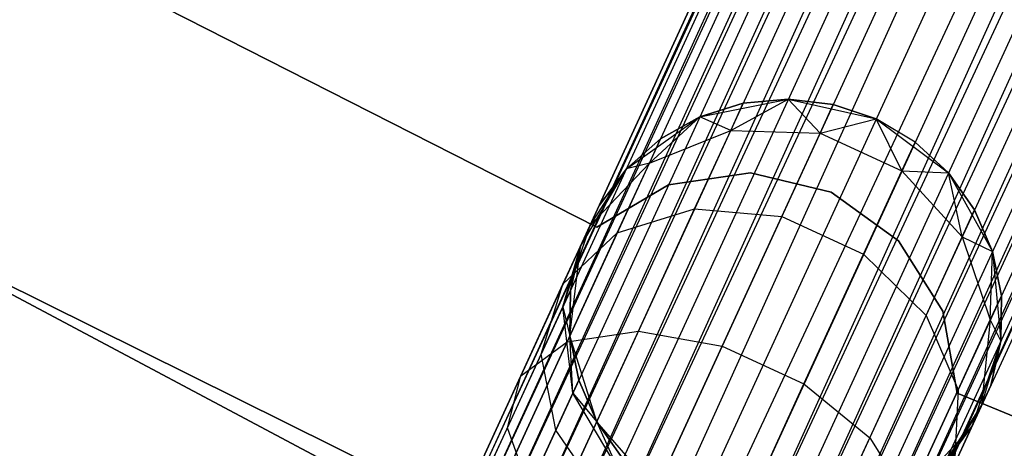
# Model space of a CAD drawing. Extents: x -102 to 102, y -101 to 102.
# Tile 92 of 256: x -28.78 to -24.23, y -55.56 to -53.58. Entities that reach past the tile are written whole.
import ezdxf

# ---------------------------------------------------------------- set-up
doc = ezdxf.new("R2010")
doc.units = 0
doc.header["$LTSCALE"] = 25.4
doc.layers.get('0').update_dxf_attribs({"linetype": 'CONTINUOUS'})

# ---------------------------------------------------------------- blocks, each defined once
blk = doc.blocks.new('NL2500011659_STL')
at = {"color": 0}
for p, q in [((-34.5816, -72.8627, -7.3955), (-18.9579, -38.9034, -7.6045)), ((-18.9579, -38.9034, -7.3955), (-34.5816, -72.8627, -7.3955)), ((-34.5816, -72.8627, -7.3955), (-18.9579, -38.9034, -7.6045)), ((-18.9579, -38.9034, -7.3955), (-34.5816, -72.8627, -7.3955)), ((-18.9579, -38.9034, -7.6045), (-34.5422, -72.8809, -7.809)), ((-18.9579, -38.9034, -7.6045), (-34.5422, -72.8809, -7.809)), ((-18.9184, -38.9216, -7.191), (-34.5816, -72.8627, -7.3955)), ((-18.9184, -38.9216, -7.191), (-34.5816, -72.8627, -7.3955)), ((-18.9184, -38.9216, -7.809), (-34.5422, -72.8809, -7.809)), ((-18.9184, -38.9216, -7.809), (-34.5422, -72.8809, -7.809)), ((-34.4649, -72.9164, -7), (-18.9184, -38.9216, -7.191)), ((-34.4649, -72.9164, -7), (-18.9184, -38.9216, -7.191)), ((-34.5422, -72.8809, -7.809), (-18.8411, -38.9571, -8)), ((-34.5422, -72.8809, -7.809), (-18.8411, -38.9571, -8)), ((-18.8411, -38.9571, -7), (-34.4649, -72.9164, -7)), ((-18.8411, -38.9571, -7), (-34.4649, -72.9164, -7)), ((-18.8411, -38.9571, -8), (-34.3533, -72.9678, -8.1691)), ((-18.8411, -38.9571, -8), (-34.3533, -72.9678, -8.1691)), ((-18.7295, -39.0085, -6.8309), (-34.4649, -72.9164, -7)), ((-18.7295, -39.0085, -6.8309), (-34.4649, -72.9164, -7)), ((-18.7295, -39.0085, -8.1691), (-34.3533, -72.9678, -8.1691)), ((-18.7295, -39.0085, -8.1691), (-34.3533, -72.9678, -8.1691)), ((-34.2121, -73.0327, -6.691), (-18.7295, -39.0085, -6.8309)), ((-34.2121, -73.0327, -6.691), (-18.7295, -39.0085, -6.8309)), ((-34.3533, -72.9678, -8.1691), (-18.5884, -39.0734, -8.309)), ((-34.3533, -72.9678, -8.1691), (-18.5884, -39.0734, -8.309)), ((-18.5884, -39.0734, -6.691), (-34.2121, -73.0327, -6.691)), ((-18.5884, -39.0734, -6.691), (-34.2121, -73.0327, -6.691)), ((-18.5884, -39.0734, -8.309), (-34.0477, -73.1084, -8.4135)), ((-18.5884, -39.0734, -8.309), (-34.0477, -73.1084, -8.4135)), ((-18.4239, -39.1491, -6.5865), (-34.2121, -73.0327, -6.691)), ((-18.4239, -39.1491, -6.5865), (-34.2121, -73.0327, -6.691)), ((-18.4239, -39.1491, -8.4135), (-34.0477, -73.1084, -8.4135)), ((-18.4239, -39.1491, -8.4135), (-34.0477, -73.1084, -8.4135)), ((-33.867, -73.1915, -6.5218), (-18.4239, -39.1491, -6.5865)), ((-33.867, -73.1915, -6.5218), (-18.4239, -39.1491, -6.5865)), ((-34.0477, -73.1084, -8.4135), (-18.2433, -39.2322, -8.4782)), ((-34.0477, -73.1084, -8.4135), (-18.2433, -39.2322, -8.4782)), ((-18.2433, -39.2322, -6.5218), (-33.867, -73.1915, -6.5218)), ((-18.2433, -39.2322, -6.5218), (-33.867, -73.1915, -6.5218)), ((-18.2433, -39.2322, -8.4782), (-33.6782, -73.2784, -8.5)), ((-18.2433, -39.2322, -8.4782), (-33.6782, -73.2784, -8.5)), ((-18.0544, -39.3191, -6.5), (-33.6782, -73.2784, -6.5)), ((-18.0544, -39.3191, -6.5), (-33.6782, -73.2784, -6.5)), ((-18.0544, -39.3191, -8.5), (-33.6782, -73.2784, -8.5)), ((-18.0544, -39.3191, -8.5), (-33.6782, -73.2784, -8.5)), ((-17.8655, -39.406, -8.4782), (-33.6782, -73.2784, -8.5)), ((-17.8655, -39.406, -8.4782), (-33.6782, -73.2784, -8.5)), ((-17.8655, -39.406, -6.5218), (-33.4893, -73.3653, -6.5218)), ((-17.8655, -39.406, -6.5218), (-33.4893, -73.3653, -6.5218)), ((-17.8655, -39.406, -8.4782), (-33.3086, -73.4484, -8.4135)), ((-17.8655, -39.406, -8.4782), (-33.3086, -73.4484, -8.4135)), ((-17.6849, -39.4891, -6.5865), (-33.4893, -73.3653, -6.5218)), ((-17.6849, -39.4891, -6.5865), (-33.4893, -73.3653, -6.5218)), ((-17.6849, -39.4891, -8.4135), (-33.3086, -73.4484, -8.4135)), ((-17.6849, -39.4891, -8.4135), (-33.3086, -73.4484, -8.4135)), ((-33.1442, -73.524, -6.691), (-17.6849, -39.4891, -6.5865)), ((-33.1442, -73.524, -6.691), (-17.6849, -39.4891, -6.5865)), ((-33.3086, -73.4484, -8.4135), (-17.5204, -39.5647, -8.309)), ((-33.3086, -73.4484, -8.4135), (-17.5204, -39.5647, -8.309)), ((-17.5204, -39.5647, -6.691), (-33.1442, -73.524, -6.691)), ((-17.5204, -39.5647, -6.691), (-33.1442, -73.524, -6.691)), ((-17.5204, -39.5647, -8.309), (-33.003, -73.589, -8.1691)), ((-17.5204, -39.5647, -8.309), (-33.003, -73.589, -8.1691)), ((-17.3793, -39.6297, -6.8309), (-33.1442, -73.524, -6.691)), ((-17.3793, -39.6297, -6.8309), (-33.1442, -73.524, -6.691)), ((-17.3793, -39.6297, -8.1691), (-33.003, -73.589, -8.1691)), ((-17.3793, -39.6297, -8.1691), (-33.003, -73.589, -8.1691)), ((-32.8914, -73.6403, -7), (-17.3793, -39.6297, -6.8309)), ((-32.8914, -73.6403, -7), (-17.3793, -39.6297, -6.8309)), ((-33.003, -73.589, -8.1691), (-17.2676, -39.681, -8)), ((-33.003, -73.589, -8.1691), (-17.2676, -39.681, -8)), ((-17.2676, -39.681, -7), (-32.8914, -73.6403, -7)), ((-17.2676, -39.681, -7), (-32.8914, -73.6403, -7)), ((-17.1904, -39.7166, -7.191), (-32.8914, -73.6403, -7)), ((-17.1904, -39.7166, -7.191), (-32.8914, -73.6403, -7)), ((-17.2676, -39.681, -8), (-32.8141, -73.6759, -7.809)), ((-17.2676, -39.681, -8), (-32.8141, -73.6759, -7.809)), ((-17.1904, -39.7166, -7.809), (-32.8141, -73.6759, -7.809)), ((-17.1904, -39.7166, -7.809), (-32.8141, -73.6759, -7.809)), ((-32.7747, -73.694, -7.3955), (-17.1904, -39.7166, -7.191)), ((-32.7747, -73.694, -7.3955), (-17.1904, -39.7166, -7.191)), ((-32.8141, -73.6759, -7.809), (-17.1509, -39.7347, -7.6045)), ((-32.8141, -73.6759, -7.809), (-17.1509, -39.7347, -7.6045)), ((-17.1509, -39.7347, -7.3955), (-32.7747, -73.694, -7.3955)), ((-17.1509, -39.7347, -7.6045), (-32.7747, -73.694, -7.3955)), ((-17.1509, -39.7347, -7.6045), (-32.7747, -73.694, -7.3955)), ((-17.1509, -39.7347, -7.3955), (-32.7747, -73.694, -7.3955)), ((-26.1148, -54.5348, -312), (-28.6191, -53.2624, -312)), ((-28.6191, -53.2624, -314), (-26.1148, -54.5348, -314)), ((-28.6191, -53.2624, -314), (-26.1148, -54.5348, -314)), ((-26.1148, -54.5348, -312), (-28.6191, -53.2624, -312)), ((-26.9982, -55.8117, -308.5), (-31.1414, -53.6088, -308.5)), ((-31.1414, -53.6088, -318), (-26.9982, -55.8117, -318)), ((-31.1414, -53.6088, -318), (-26.9982, -55.8117, -318)), ((-26.9982, -55.8117, -308.5), (-31.1414, -53.6088, -308.5)), ((-25.6388, -54.0262, -314), (-25.231, -53.9447, -314)), ((-25.6388, -54.0262, -314), (-25.231, -53.9447, -314)), ((-25.4966, -54.0889, -308.632), (-25.231, -53.9447, -309.5)), ((-25.4966, -54.0889, -308.632), (-25.231, -53.9447, -309.5)), ((-25.231, -53.9447, -309.5), (-25.4392, -53.964, -309.5)), ((-25.4392, -53.964, -309.5), (-25.231, -53.9447, -314)), ((-25.4392, -53.964, -309.5), (-25.231, -53.9447, -314)), ((-25.231, -53.9447, -309.5), (-25.4392, -53.964, -309.5)), ((-25.231, -53.9447, -314), (-24.8253, -54.0362, -314)), ((-25.0843, -54.1016, -308.5797), (-25.231, -53.9447, -309.5)), ((-25.0843, -54.1016, -308.5797), (-25.231, -53.9447, -309.5)), ((-25.0234, -53.9692, -309.5), (-25.231, -53.9447, -309.5)), ((-25.231, -53.9447, -314), (-24.8253, -54.0362, -314)), ((-25.231, -53.9447, -314), (-25.0234, -53.9692, -309.5)), ((-25.231, -53.9447, -309.5), (-25.231, -53.9447, -314)), ((-25.231, -53.9447, -309.5), (-25.231, -53.9447, -314)), ((-25.0234, -53.9692, -309.5), (-25.231, -53.9447, -309.5)), ((-25.231, -53.9447, -314), (-25.0234, -53.9692, -309.5)), ((-25.4392, -53.964, -309.5), (-25.6388, -54.0262, -309.5)), ((-25.6388, -54.0262, -314), (-25.4392, -53.964, -309.5)), ((-25.4392, -53.964, -309.5), (-25.6388, -54.0262, -309.5)), ((-25.6388, -54.0262, -314), (-25.4392, -53.964, -309.5)), ((-25.4966, -54.0889, -308.632), (-25.4392, -53.964, -309.5)), ((-25.4966, -54.0889, -308.632), (-25.4392, -53.964, -309.5)), ((-25.0843, -54.1016, -308.5797), (-25.0234, -53.9692, -309.5)), ((-25.0843, -54.1016, -308.5797), (-25.0234, -53.9692, -309.5)), ((-24.8253, -54.0362, -309.5), (-25.0234, -53.9692, -309.5)), ((-25.0234, -53.9692, -309.5), (-24.8253, -54.0362, -314)), ((-24.8253, -54.0362, -309.5), (-25.0234, -53.9692, -309.5)), ((-25.0234, -53.9692, -309.5), (-24.8253, -54.0362, -314)), ((-25.9782, -54.2664, -314), (-25.6388, -54.0262, -314)), ((-25.9782, -54.2664, -314), (-25.6388, -54.0262, -314)), ((-25.8722, -54.2396, -308.7274), (-25.6388, -54.0262, -309.5)), ((-25.8722, -54.2396, -308.7274), (-25.6388, -54.0262, -309.5)), ((-25.6388, -54.0262, -309.5), (-25.8211, -54.1285, -309.5)), ((-25.8211, -54.1285, -309.5), (-25.6388, -54.0262, -314)), ((-25.8211, -54.1285, -309.5), (-25.6388, -54.0262, -314)), ((-25.6388, -54.0262, -309.5), (-25.8211, -54.1285, -309.5)), ((-25.4966, -54.0889, -308.632), (-25.6388, -54.0262, -309.5)), ((-25.4966, -54.0889, -308.632), (-25.6388, -54.0262, -309.5)), ((-25.6388, -54.0262, -309.5), (-25.6388, -54.0262, -314)), ((-25.6388, -54.0262, -309.5), (-25.6388, -54.0262, -314)), ((-25.0843, -54.1016, -308.5797), (-24.8253, -54.0362, -309.5)), ((-25.0843, -54.1016, -308.5797), (-24.8253, -54.0362, -309.5)), ((-24.8253, -54.0362, -314), (-24.492, -54.2847, -314)), ((-24.7065, -54.2754, -308.5797), (-24.8253, -54.0362, -309.5)), ((-24.7065, -54.2754, -308.5797), (-24.8253, -54.0362, -309.5)), ((-24.6456, -54.143, -309.5), (-24.8253, -54.0362, -309.5)), ((-24.8253, -54.0362, -309.5), (-24.8253, -54.0362, -314)), ((-24.8253, -54.0362, -309.5), (-24.8253, -54.0362, -314)), ((-24.6456, -54.143, -309.5), (-24.8253, -54.0362, -309.5)), ((-24.6456, -54.143, -309.5), (-24.8253, -54.0362, -314)), ((-24.6456, -54.143, -309.5), (-24.8253, -54.0362, -314)), ((-24.8253, -54.0362, -314), (-24.492, -54.2847, -314)), ((-25.8211, -54.1285, -309.5), (-25.9782, -54.2664, -309.5)), ((-25.9782, -54.2664, -314), (-25.8211, -54.1285, -309.5)), ((-25.8211, -54.1285, -309.5), (-25.9782, -54.2664, -309.5)), ((-25.9782, -54.2664, -314), (-25.8211, -54.1285, -309.5)), ((-25.8722, -54.2396, -308.7274), (-25.4966, -54.0889, -308.632)), ((-25.8722, -54.2396, -308.7274), (-25.4966, -54.0889, -308.632)), ((-25.8722, -54.2396, -308.7274), (-25.8211, -54.1285, -309.5)), ((-25.8722, -54.2396, -308.7274), (-25.8211, -54.1285, -309.5)), ((-25.6634, -54.4514, -307.8489), (-25.4966, -54.0889, -308.632)), ((-25.6634, -54.4514, -307.8489), (-25.4966, -54.0889, -308.632)), ((-25.4966, -54.0889, -308.632), (-25.0843, -54.1016, -308.5797)), ((-25.4966, -54.0889, -308.632), (-25.0843, -54.1016, -308.5797)), ((-25.2611, -54.4859, -307.7495), (-25.0843, -54.1016, -308.5797)), ((-25.2611, -54.4859, -307.7495), (-25.0843, -54.1016, -308.5797)), ((-25.0843, -54.1016, -308.5797), (-24.7065, -54.2754, -308.5797)), ((-25.0843, -54.1016, -308.5797), (-24.7065, -54.2754, -308.5797)), ((-24.7065, -54.2754, -308.5797), (-24.6456, -54.143, -309.5)), ((-24.7065, -54.2754, -308.5797), (-24.6456, -54.143, -309.5)), ((-24.492, -54.2847, -309.5), (-24.6456, -54.143, -309.5)), ((-24.6456, -54.143, -309.5), (-24.492, -54.2847, -314)), ((-24.6456, -54.143, -309.5), (-24.492, -54.2847, -314)), ((-24.492, -54.2847, -309.5), (-24.6456, -54.143, -309.5)), ((-26.1462, -54.5276, -308.8497), (-25.8722, -54.2396, -308.7274)), ((-26.1462, -54.5276, -308.8497), (-25.8722, -54.2396, -308.7274)), ((-26.0206, -54.5622, -308.0305), (-25.8722, -54.2396, -308.7274)), ((-26.0206, -54.5622, -308.0305), (-25.8722, -54.2396, -308.7274)), ((-25.8722, -54.2396, -308.7274), (-25.9782, -54.2664, -309.5)), ((-25.8722, -54.2396, -308.7274), (-25.9782, -54.2664, -309.5)), ((-26.1905, -54.624, -314), (-25.9782, -54.2664, -314)), ((-26.1905, -54.624, -314), (-25.9782, -54.2664, -314)), ((-26.1462, -54.5276, -308.8497), (-25.9782, -54.2664, -309.5)), ((-26.1462, -54.5276, -308.8497), (-25.9782, -54.2664, -309.5)), ((-25.9782, -54.2664, -309.5), (-26.1031, -54.434, -309.5)), ((-26.1031, -54.434, -309.5), (-25.9782, -54.2664, -314)), ((-26.1031, -54.434, -309.5), (-25.9782, -54.2664, -314)), ((-25.9782, -54.2664, -309.5), (-26.1031, -54.434, -309.5)), ((-25.9782, -54.2664, -309.5), (-25.9782, -54.2664, -314)), ((-25.9782, -54.2664, -309.5), (-25.9782, -54.2664, -314)), ((-25.4053, -54.284, -312), (-25.7845, -54.3401, -312)), ((-25.7845, -54.3401, -314), (-25.4053, -54.284, -314)), ((-25.7845, -54.3401, -314), (-25.4053, -54.284, -314)), ((-25.4053, -54.284, -312), (-25.7845, -54.3401, -312)), ((-25.0327, -54.3746, -312), (-25.4053, -54.284, -312)), ((-25.4053, -54.284, -312), (-25.4053, -54.284, -314)), ((-25.4053, -54.284, -314), (-25.0327, -54.3746, -314)), ((-25.4053, -54.284, -312), (-25.4053, -54.284, -314)), ((-25.4053, -54.284, -314), (-25.0327, -54.3746, -314)), ((-25.0327, -54.3746, -312), (-25.4053, -54.284, -312)), ((-24.8833, -54.6597, -307.7495), (-24.7065, -54.2754, -308.5797)), ((-24.8833, -54.6597, -307.7495), (-24.7065, -54.2754, -308.5797)), ((-24.7065, -54.2754, -308.5797), (-24.492, -54.2847, -309.5)), ((-24.7065, -54.2754, -308.5797), (-24.492, -54.2847, -309.5)), ((-24.7065, -54.2754, -308.5797), (-24.4286, -54.5803, -308.632)), ((-24.7065, -54.2754, -308.5797), (-24.4286, -54.5803, -308.632)), ((-24.492, -54.2847, -314), (-24.2885, -54.6474, -314)), ((-24.4286, -54.5803, -308.632), (-24.492, -54.2847, -309.5)), ((-24.4286, -54.5803, -308.632), (-24.492, -54.2847, -309.5)), ((-24.3712, -54.4554, -309.5), (-24.492, -54.2847, -309.5)), ((-24.492, -54.2847, -314), (-24.3712, -54.4554, -309.5)), ((-24.492, -54.2847, -314), (-24.2885, -54.6474, -314)), ((-24.492, -54.2847, -309.5), (-24.492, -54.2847, -314)), ((-24.492, -54.2847, -309.5), (-24.492, -54.2847, -314)), ((-24.3712, -54.4554, -309.5), (-24.492, -54.2847, -309.5)), ((-24.492, -54.2847, -314), (-24.3712, -54.4554, -309.5)), ((-25.7845, -54.3401, -312), (-26.1148, -54.5348, -312)), ((-26.1148, -54.5348, -314), (-25.7845, -54.3401, -314)), ((-26.1148, -54.5348, -314), (-25.7845, -54.3401, -314)), ((-25.7845, -54.3401, -312), (-26.1148, -54.5348, -312)), ((-25.7845, -54.3401, -312), (-25.7845, -54.3401, -314)), ((-25.7845, -54.3401, -312), (-25.7845, -54.3401, -314)), ((-24.7217, -54.5989, -312), (-25.0327, -54.3746, -312)), ((-25.0327, -54.3746, -312), (-25.0327, -54.3746, -314)), ((-25.0327, -54.3746, -314), (-24.7217, -54.5989, -314)), ((-25.0327, -54.3746, -312), (-25.0327, -54.3746, -314)), ((-25.0327, -54.3746, -314), (-24.7217, -54.5989, -314)), ((-24.7217, -54.5989, -312), (-25.0327, -54.3746, -312)), ((-29.5518, -54.4449, -316), (-25.4009, -56.5023, -316)), ((-25.4009, -56.5023, -315), (-29.5518, -54.4449, -315)), ((-29.5518, -54.4449, -316), (-25.4009, -56.5023, -316)), ((-25.4009, -56.5023, -315), (-29.5518, -54.4449, -315)), ((-26.1905, -54.624, -314), (-26.1031, -54.434, -309.5)), ((-26.1905, -54.624, -314), (-26.1031, -54.434, -309.5)), ((-26.1462, -54.5276, -308.8497), (-26.1031, -54.434, -309.5)), ((-26.1462, -54.5276, -308.8497), (-26.1031, -54.434, -309.5)), ((-26.0206, -54.5622, -308.0305), (-25.6634, -54.4514, -307.8489)), ((-26.0206, -54.5622, -308.0305), (-25.6634, -54.4514, -307.8489)), ((-25.9231, -55.016, -307.2274), (-25.6634, -54.4514, -307.8489)), ((-25.9231, -55.016, -307.2274), (-25.6634, -54.4514, -307.8489)), ((-25.6634, -54.4514, -307.8489), (-25.2611, -54.4859, -307.7495)), ((-25.6634, -54.4514, -307.8489), (-25.2611, -54.4859, -307.7495)), ((-25.5365, -55.0844, -307.0906), (-25.2611, -54.4859, -307.7495)), ((-25.5365, -55.0844, -307.0906), (-25.2611, -54.4859, -307.7495)), ((-25.2611, -54.4859, -307.7495), (-24.8833, -54.6597, -307.7495)), ((-25.2611, -54.4859, -307.7495), (-24.8833, -54.6597, -307.7495)), ((-24.4286, -54.5803, -308.632), (-24.3712, -54.4554, -309.5)), ((-24.4286, -54.5803, -308.632), (-24.3712, -54.4554, -309.5)), ((-24.2885, -54.6474, -309.5), (-24.3712, -54.4554, -309.5)), ((-24.3712, -54.4554, -309.5), (-24.2885, -54.6474, -314)), ((-24.3712, -54.4554, -309.5), (-24.2885, -54.6474, -314)), ((-24.2885, -54.6474, -309.5), (-24.3712, -54.4554, -309.5)), ((-26.2711, -54.9031, -308.9774), (-26.1462, -54.5276, -308.8497)), ((-26.2711, -54.7992, -308.263), (-26.1462, -54.5276, -308.8497)), ((-26.2711, -54.9031, -308.9774), (-26.1462, -54.5276, -308.8497)), ((-26.2711, -54.7992, -308.263), (-26.1462, -54.5276, -308.8497)), ((-26.1462, -54.5276, -308.8497), (-26.1905, -54.624, -309.5)), ((-26.1462, -54.5276, -308.8497), (-26.1905, -54.624, -309.5)), ((-26.1148, -54.5348, -312), (-26.1148, -54.5348, -314)), ((-26.1148, -54.5348, -312), (-26.1148, -54.5348, -314)), ((-26.2711, -54.7992, -308.263), (-26.0206, -54.5622, -308.0305)), ((-26.2711, -54.7992, -308.263), (-26.0206, -54.5622, -308.0305)), ((-26.2518, -55.0647, -307.4774), (-26.0206, -54.5622, -308.0305)), ((-26.2518, -55.0647, -307.4774), (-26.0206, -54.5622, -308.0305)), ((-24.5954, -54.9427, -307.8489), (-24.4286, -54.5803, -308.632)), ((-24.5954, -54.9427, -307.8489), (-24.4286, -54.5803, -308.632)), ((-24.4286, -54.5803, -308.632), (-24.2885, -54.6474, -309.5)), ((-24.4286, -54.5803, -308.632), (-24.2885, -54.6474, -309.5)), ((-24.4286, -54.5803, -308.632), (-24.2987, -54.9636, -308.7274)), ((-24.4286, -54.5803, -308.632), (-24.2987, -54.9636, -308.7274)), ((-26.2711, -54.9031, -308.9774), (-26.1905, -54.624, -309.5)), ((-26.2711, -54.9031, -308.9774), (-26.1905, -54.624, -309.5)), ((-26.239, -55.0369, -314), (-26.1905, -54.624, -314)), ((-26.239, -55.0369, -314), (-26.1905, -54.624, -314)), ((-26.1905, -54.624, -309.5), (-26.2365, -54.8279, -309.5)), ((-26.2365, -54.8279, -309.5), (-26.1905, -54.624, -314)), ((-26.2365, -54.8279, -309.5), (-26.1905, -54.624, -314)), ((-26.1905, -54.624, -309.5), (-26.2365, -54.8279, -309.5)), ((-26.1905, -54.624, -309.5), (-26.1905, -54.624, -314)), ((-26.1905, -54.624, -309.5), (-26.1905, -54.624, -314)), ((-24.5179, -54.9236, -312), (-24.7217, -54.5989, -312)), ((-24.7217, -54.5989, -312), (-24.7217, -54.5989, -314)), ((-24.7217, -54.5989, -314), (-24.5179, -54.9236, -314)), ((-24.7217, -54.5989, -312), (-24.7217, -54.5989, -314)), ((-24.7217, -54.5989, -314), (-24.5179, -54.9236, -314)), ((-24.5179, -54.9236, -312), (-24.7217, -54.5989, -312)), ((-25.1587, -55.2582, -307.0906), (-24.8833, -54.6597, -307.7495)), ((-25.1587, -55.2582, -307.0906), (-24.8833, -54.6597, -307.7495)), ((-24.8833, -54.6597, -307.7495), (-24.5954, -54.9427, -307.8489)), ((-24.8833, -54.6597, -307.7495), (-24.5954, -54.9427, -307.8489)), ((-24.2987, -54.9636, -308.7274), (-24.2885, -54.6474, -309.5)), ((-24.2987, -54.9636, -308.7274), (-24.2885, -54.6474, -309.5)), ((-24.2885, -54.6474, -314), (-24.2501, -55.0614, -314)), ((-24.2476, -54.8524, -309.5), (-24.2885, -54.6474, -309.5)), ((-24.2885, -54.6474, -314), (-24.2476, -54.8524, -309.5)), ((-24.2885, -54.6474, -314), (-24.2501, -55.0614, -314)), ((-24.2885, -54.6474, -309.5), (-24.2885, -54.6474, -314)), ((-24.2885, -54.6474, -309.5), (-24.2885, -54.6474, -314)), ((-24.2476, -54.8524, -309.5), (-24.2885, -54.6474, -309.5)), ((-24.2885, -54.6474, -314), (-24.2476, -54.8524, -309.5)), ((-26.4657, -55.2221, -307.7974), (-26.2711, -54.7992, -308.263)), ((-26.4657, -55.2221, -307.7974), (-26.2711, -54.7992, -308.263)), ((-26.3714, -55.1213, -308.5061), (-26.2711, -54.7992, -308.263)), ((-26.3714, -55.1213, -308.5061), (-26.2711, -54.7992, -308.263)), ((-26.2711, -54.9031, -308.9774), (-26.2365, -54.8279, -309.5)), ((-26.2711, -54.9031, -308.9774), (-26.2365, -54.8279, -309.5)), ((-26.2365, -54.8279, -309.5), (-26.239, -55.0369, -309.5)), ((-26.239, -55.0369, -314), (-26.2365, -54.8279, -309.5)), ((-26.2365, -54.8279, -309.5), (-26.239, -55.0369, -309.5)), ((-26.239, -55.0369, -314), (-26.2365, -54.8279, -309.5)), ((-24.2987, -54.9636, -308.7274), (-24.2476, -54.8524, -309.5)), ((-24.2987, -54.9636, -308.7274), (-24.2476, -54.8524, -309.5)), ((-24.2501, -55.0614, -309.5), (-24.2476, -54.8524, -309.5)), ((-24.2476, -54.8524, -309.5), (-24.2501, -55.0614, -314)), ((-24.2476, -54.8524, -309.5), (-24.2501, -55.0614, -314)), ((-24.2501, -55.0614, -309.5), (-24.2476, -54.8524, -309.5)), ((-26.3714, -55.1213, -308.5061), (-26.2711, -54.9031, -308.9774)), ((-26.3714, -55.1213, -308.5061), (-26.2711, -54.9031, -308.9774)), ((-26.2253, -55.3011, -309.0887), (-26.2711, -54.9031, -308.9774)), ((-26.2711, -54.9031, -308.9774), (-26.239, -55.0369, -309.5)), ((-26.2711, -54.9031, -308.9774), (-26.239, -55.0369, -309.5)), ((-26.2253, -55.3011, -309.0887), (-26.2711, -54.9031, -308.9774)), ((-24.8552, -55.5073, -307.2274), (-24.5954, -54.9427, -307.8489)), ((-24.8552, -55.5073, -307.2274), (-24.5954, -54.9427, -307.8489)), ((-24.5954, -54.9427, -307.8489), (-24.4471, -55.2862, -308.0305)), ((-24.5954, -54.9427, -307.8489), (-24.4471, -55.2862, -308.0305)), ((-24.4513, -55.3012, -312), (-24.5179, -54.9236, -312)), ((-24.5179, -54.9236, -312), (-24.5179, -54.9236, -314)), ((-24.5179, -54.9236, -314), (-24.4513, -55.3012, -314)), ((-24.5179, -54.9236, -312), (-24.5179, -54.9236, -314)), ((-24.5179, -54.9236, -314), (-24.4513, -55.3012, -314)), ((-24.4513, -55.3012, -312), (-24.5179, -54.9236, -312)), ((-24.4471, -55.2862, -308.0305), (-24.2987, -54.9636, -308.7274)), ((-24.4471, -55.2862, -308.0305), (-24.2987, -54.9636, -308.7274)), ((-24.2987, -54.9636, -308.7274), (-24.3392, -55.359, -308.8497)), ((-24.2987, -54.9636, -308.7274), (-24.3392, -55.359, -308.8497)), ((-24.2987, -54.9636, -308.7274), (-24.2501, -55.0614, -309.5)), ((-24.2987, -54.9636, -308.7274), (-24.2501, -55.0614, -309.5)), ((-26.2518, -55.0647, -307.4774), (-25.9231, -55.016, -307.2274)), ((-26.2518, -55.0647, -307.4774), (-25.9231, -55.016, -307.2274)), ((-26.2504, -55.7273, -306.8285), (-25.9231, -55.016, -307.2274)), ((-26.2504, -55.7273, -306.8285), (-25.9231, -55.016, -307.2274)), ((-26.1154, -55.434, -314), (-26.239, -55.0369, -314)), ((-26.2253, -55.3011, -309.0887), (-26.239, -55.0369, -309.5)), ((-26.239, -55.0369, -309.5), (-26.1981, -55.2419, -309.5)), ((-26.2253, -55.3011, -309.0887), (-26.239, -55.0369, -309.5)), ((-26.1981, -55.2419, -309.5), (-26.239, -55.0369, -314)), ((-26.1154, -55.434, -314), (-26.239, -55.0369, -314)), ((-26.1981, -55.2419, -309.5), (-26.239, -55.0369, -314)), ((-26.239, -55.0369, -309.5), (-26.1981, -55.2419, -309.5)), ((-26.239, -55.0369, -309.5), (-26.239, -55.0369, -314)), ((-26.239, -55.0369, -309.5), (-26.239, -55.0369, -314)), ((-25.9231, -55.016, -307.2274), (-25.5365, -55.0844, -307.0906)), ((-25.9231, -55.016, -307.2274), (-25.5365, -55.0844, -307.0906)), ((-26.5431, -55.6978, -307.1223), (-26.2518, -55.0647, -307.4774)), ((-26.5431, -55.6978, -307.1223), (-26.2518, -55.0647, -307.4774)), ((-26.4657, -55.2221, -307.7974), (-26.2518, -55.0647, -307.4774)), ((-26.4657, -55.2221, -307.7974), (-26.2518, -55.0647, -307.4774)), ((-24.2501, -55.0614, -314), (-24.3835, -55.4553, -314)), ((-24.2501, -55.0614, -314), (-24.3835, -55.4553, -314)), ((-24.3392, -55.359, -308.8497), (-24.2501, -55.0614, -309.5)), ((-24.3392, -55.359, -308.8497), (-24.2501, -55.0614, -309.5)), ((-24.2961, -55.2654, -309.5), (-24.2501, -55.0614, -309.5)), ((-24.2501, -55.0614, -314), (-24.2961, -55.2654, -309.5)), ((-24.2961, -55.2654, -309.5), (-24.2501, -55.0614, -309.5)), ((-24.2501, -55.0614, -314), (-24.2961, -55.2654, -309.5)), ((-24.2501, -55.0614, -309.5), (-24.2501, -55.0614, -314)), ((-24.2501, -55.0614, -309.5), (-24.2501, -55.0614, -314)), ((-26.5278, -55.4611, -308.132), (-26.3714, -55.1213, -308.5061)), ((-26.5278, -55.4611, -308.132), (-26.3714, -55.1213, -308.5061)), ((-26.3043, -55.4729, -308.7177), (-26.3714, -55.1213, -308.5061)), ((-26.3043, -55.4729, -308.7177), (-26.3714, -55.1213, -308.5061)), ((-25.8835, -55.8386, -306.6676), (-25.5365, -55.0844, -307.0906)), ((-25.8835, -55.8386, -306.6676), (-25.5365, -55.0844, -307.0906)), ((-25.5365, -55.0844, -307.0906), (-25.1587, -55.2582, -307.0906)), ((-25.5365, -55.0844, -307.0906), (-25.1587, -55.2582, -307.0906)), ((-26.7109, -55.7551, -307.4985), (-26.4657, -55.2221, -307.7974)), ((-26.7109, -55.7551, -307.4985), (-26.4657, -55.2221, -307.7974)), ((-26.5278, -55.4611, -308.132), (-26.4657, -55.2221, -307.7974)), ((-26.5278, -55.4611, -308.132), (-26.4657, -55.2221, -307.7974)), ((-26.2253, -55.3011, -309.0887), (-26.1981, -55.2419, -309.5)), ((-26.2253, -55.3011, -309.0887), (-26.1981, -55.2419, -309.5)), ((-26.1981, -55.2419, -309.5), (-26.1154, -55.434, -309.5)), ((-26.1154, -55.434, -314), (-26.1981, -55.2419, -309.5)), ((-26.1981, -55.2419, -309.5), (-26.1154, -55.434, -309.5)), ((-26.1154, -55.434, -314), (-26.1981, -55.2419, -309.5)), ((-25.5057, -56.0124, -306.6676), (-25.1587, -55.2582, -307.0906)), ((-25.5057, -56.0124, -306.6676), (-25.1587, -55.2582, -307.0906)), ((-25.1587, -55.2582, -307.0906), (-24.8552, -55.5073, -307.2274)), ((-25.1587, -55.2582, -307.0906), (-24.8552, -55.5073, -307.2274)), ((-26.3043, -55.4729, -308.7177), (-26.2253, -55.3011, -309.0887)), ((-26.3043, -55.4729, -308.7177), (-26.2253, -55.3011, -309.0887)), ((-26.0169, -55.6529, -309.1643), (-26.2253, -55.3011, -309.0887)), ((-26.2253, -55.3011, -309.0887), (-26.1154, -55.434, -309.5)), ((-26.2253, -55.3011, -309.0887), (-26.1154, -55.434, -309.5)), ((-26.0169, -55.6529, -309.1643), (-26.2253, -55.3011, -309.0887)), ((-24.6783, -55.7886, -307.4774), (-24.4471, -55.2862, -308.0305)), ((-24.6783, -55.7886, -307.4774), (-24.4471, -55.2862, -308.0305)), ((-24.4471, -55.2862, -308.0305), (-24.4641, -55.6305, -308.263)), ((-24.4471, -55.2862, -308.0305), (-24.4641, -55.6305, -308.263)), ((-21.8576, -56.3776, -312), (-24.4513, -55.3012, -312)), ((-24.4513, -55.3012, -312), (-24.4513, -55.3012, -314)), ((-24.4513, -55.3012, -314), (-21.8576, -56.3776, -314)), ((-24.4513, -55.3012, -312), (-24.4513, -55.3012, -314)), ((-24.4513, -55.3012, -314), (-21.8576, -56.3776, -314)), ((-21.8576, -56.3776, -312), (-24.4513, -55.3012, -312)), ((-24.2961, -55.2654, -309.5), (-24.3835, -55.4553, -314)), ((-24.2961, -55.2654, -309.5), (-24.3835, -55.4553, -314)), ((-24.3392, -55.359, -308.8497), (-24.2961, -55.2654, -309.5)), ((-24.3392, -55.359, -308.8497), (-24.2961, -55.2654, -309.5)), ((-24.3392, -55.359, -308.8497), (-24.5431, -55.6981, -308.9774)), ((-24.3392, -55.359, -308.8497), (-24.5431, -55.6981, -308.9774)), ((-24.5085, -55.6229, -309.5), (-24.3392, -55.359, -308.8497)), ((-24.5085, -55.6229, -309.5), (-24.3392, -55.359, -308.8497)), ((-24.4641, -55.6305, -308.263), (-24.3392, -55.359, -308.8497)), ((-24.4641, -55.6305, -308.263), (-24.3392, -55.359, -308.8497)), ((-24.3835, -55.4553, -309.5), (-24.3392, -55.359, -308.8497)), ((-24.3835, -55.4553, -309.5), (-24.3392, -55.359, -308.8497)), ((-25.841, -55.7464, -314), (-26.1154, -55.434, -314)), ((-26.0169, -55.6529, -309.1643), (-26.1154, -55.434, -309.5)), ((-26.1154, -55.434, -309.5), (-25.9946, -55.6046, -309.5)), ((-26.0169, -55.6529, -309.1643), (-26.1154, -55.434, -309.5)), ((-25.9946, -55.6046, -309.5), (-26.1154, -55.434, -314)), ((-25.841, -55.7464, -314), (-26.1154, -55.434, -314)), ((-25.9946, -55.6046, -309.5), (-26.1154, -55.434, -314)), ((-26.1154, -55.434, -309.5), (-25.9946, -55.6046, -309.5)), ((-26.1154, -55.434, -309.5), (-26.1154, -55.434, -314)), ((-26.1154, -55.434, -309.5), (-26.1154, -55.434, -314)), ((-26.7248, -55.8894, -307.8918), (-26.5278, -55.4611, -308.132)), ((-26.7248, -55.8894, -307.8918), (-26.5278, -55.4611, -308.132)), ((-26.4274, -55.7403, -308.4233), (-26.5278, -55.4611, -308.132)), ((-26.4274, -55.7403, -308.4233), (-26.5278, -55.4611, -308.132)), ((-26.4274, -55.7403, -308.4233), (-26.3043, -55.4729, -308.7177)), ((-26.4274, -55.7403, -308.4233), (-26.3043, -55.4729, -308.7177)), ((-26.0814, -55.7931, -308.8614), (-26.3043, -55.4729, -308.7177)), ((-26.0814, -55.7931, -308.8614), (-26.3043, -55.4729, -308.7177)), ((-24.3835, -55.4553, -314), (-24.6655, -55.7609, -314)), ((-24.3835, -55.4553, -314), (-24.6655, -55.7609, -314)), ((-24.5085, -55.6229, -309.5), (-24.3835, -55.4553, -309.5)), ((-24.3835, -55.4553, -314), (-24.5085, -55.6229, -309.5)), ((-24.5085, -55.6229, -309.5), (-24.3835, -55.4553, -309.5)), ((-24.3835, -55.4553, -314), (-24.5085, -55.6229, -309.5)), ((-24.3835, -55.4553, -309.5), (-24.3835, -55.4553, -314)), ((-24.3835, -55.4553, -309.5), (-24.3835, -55.4553, -314)), ((-25.1824, -56.2187, -306.8285), (-24.8552, -55.5073, -307.2274)), ((-25.1824, -56.2187, -306.8285), (-24.8552, -55.5073, -307.2274)), ((-24.8552, -55.5073, -307.2274), (-24.6783, -55.7886, -307.4774)), ((-24.8552, -55.5073, -307.2274), (-24.6783, -55.7886, -307.4774))]:
    blk.add_line(p, q, dxfattribs=at)

msp = doc.modelspace()

# ---------------------------------------------------------------- block references
at = {"color": 0}
msp.add_blockref('NL2500011659_STL', (0, 0), dxfattribs=at)

doc.saveas('drawing.dxf')
